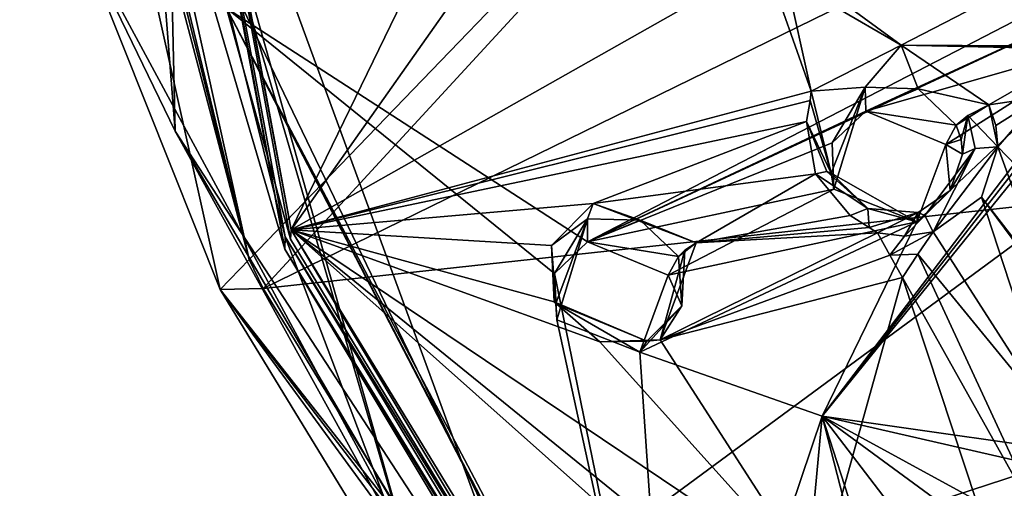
# Model space of a CAD drawing. Header units: millimetres. Extents: x -150 to 308, y -116 to 257.
# Tile 62 of 147: x 192 to 218, y 173 to 185. Entities that reach past the tile are written whole.
import ezdxf

# ---------------------------------------------------------------- set-up
doc = ezdxf.new("R2010")
doc.units = ezdxf.units.MM
doc.header["$LTSCALE"] = 81.481481
for name, color, linetype in [('1250', 7, 'CONTINUOUS'), ('1251', 7, 'CONTINUOUS'), ('1252', 7, 'CONTINUOUS'), ('1253', 7, 'CONTINUOUS'), ('1254', 7, 'CONTINUOUS'), ('1255', 7, 'CONTINUOUS'), ('1256', 7, 'CONTINUOUS'), ('1333', 7, 'CONTINUOUS'), ('1334', 7, 'CONTINUOUS'), ('1335', 7, 'CONTINUOUS'), ('1336', 7, 'CONTINUOUS'), ('138', 7, 'CONTINUOUS'), ('155', 7, 'CONTINUOUS'), ('156', 7, 'CONTINUOUS'), ('157', 7, 'CONTINUOUS'), ('158', 7, 'CONTINUOUS'), ('159', 7, 'CONTINUOUS'), ('190', 7, 'CONTINUOUS'), ('191', 7, 'CONTINUOUS'), ('192', 7, 'CONTINUOUS'), ('252', 7, 'CONTINUOUS'), ('713', 7, 'CONTINUOUS'), ('718', 7, 'CONTINUOUS'), ('719', 7, 'CONTINUOUS'), ('741', 7, 'CONTINUOUS'), ('782', 7, 'CONTINUOUS'), ('794', 7, 'CONTINUOUS'), ('801', 7, 'CONTINUOUS')]:
    doc.layers.add(name, color=color, linetype=linetype)

msp = doc.modelspace()

# ---------------------------------------------------------------- linework, layer by layer
at = {"layer": '1250', "linetype": 'CONTINUOUS'}
for points in [[(216.743, 181.749, -23.614), (216.349, 181.615, -21.915), (216.617, 182.119, -23.516), (216.743, 181.749, -23.614)], [(215.595, 179.625, -22.684), (216.349, 181.615, -21.915), (216.46, 180.433, -24.133), (215.595, 179.625, -22.684)], [(216.782, 181.365, -23.737), (216.349, 181.615, -21.915), (216.743, 181.749, -23.614), (216.782, 181.365, -23.737)], [(216.46, 180.433, -24.133), (216.349, 181.615, -21.915), (216.782, 181.365, -23.737), (216.46, 180.433, -24.133)], [(213.451, 180.463, -22.796), (215.595, 179.625, -22.684), (213.39, 180.88, -24.682), (213.451, 180.463, -22.796)], [(213.39, 180.88, -24.682), (215.595, 179.625, -22.684), (214.33, 179.962, -24.783), (213.39, 180.88, -24.682)], [(215.631, 179.866, -24.518), (215.595, 179.625, -22.684), (216.46, 180.433, -24.133), (215.631, 179.866, -24.518)], [(214.33, 179.962, -24.783), (215.595, 179.625, -22.684), (215.631, 179.866, -24.518), (214.33, 179.962, -24.783)]]:
    msp.add_3dface(points, dxfattribs=at)
at = {"layer": '1251', "linetype": 'CONTINUOUS'}
for points in [[(214.33, 179.962, -24.783), (212.98, 180.857, -25.399), (213.274, 180.922, -25.09), (214.33, 179.962, -24.783)], [(213.874, 179.787, -25.595), (212.98, 180.857, -25.399), (214.33, 179.962, -24.783), (213.874, 179.787, -25.595)], [(213.39, 180.88, -24.682), (214.33, 179.962, -24.783), (213.274, 180.922, -25.09), (213.39, 180.88, -24.682)], [(214.37, 179.479, -25.616), (213.874, 179.787, -25.595), (214.33, 179.962, -24.783), (214.37, 179.479, -25.616)], [(214.37, 179.479, -25.616), (214.33, 179.962, -24.783), (215.631, 179.866, -24.518), (214.37, 179.479, -25.616)], [(214.587, 179.335, -25.629), (214.37, 179.479, -25.616), (215.631, 179.866, -24.518), (214.587, 179.335, -25.629)], [(214.587, 179.335, -25.629), (215.631, 179.866, -24.518), (215.284, 179.251, -25.532), (214.587, 179.335, -25.629)], [(215.284, 179.251, -25.532), (215.631, 179.866, -24.518), (215.804, 179.781, -25.05), (215.284, 179.251, -25.532)], [(216.021, 179.365, -25.364), (215.284, 179.251, -25.532), (215.804, 179.781, -25.05), (216.021, 179.365, -25.364)]]:
    msp.add_3dface(points, dxfattribs=at)
at = {"layer": '1252', "linetype": 'CONTINUOUS'}
for points in [[(214.902, 178.758, -25.766), (214.587, 179.335, -25.629), (215.284, 179.251, -25.532), (214.902, 178.758, -25.766)], [(216.021, 179.365, -25.364), (215.622, 178.786, -25.628), (214.902, 178.758, -25.766), (216.021, 179.365, -25.364)], [(216.021, 179.365, -25.364), (214.902, 178.758, -25.766), (215.284, 179.251, -25.532), (216.021, 179.365, -25.364)], [(215.622, 178.786, -25.628), (215.228, 178.185, -25.901), (214.902, 178.758, -25.766), (215.622, 178.786, -25.628)]]:
    msp.add_3dface(points, dxfattribs=at)
at = {"layer": '1253', "linetype": 'CONTINUOUS'}
for points in [[(216.021, 179.365, -25.364), (215.804, 179.781, -25.05), (217.103, 181.518, -24.229), (216.021, 179.365, -25.364)], [(215.804, 179.781, -25.05), (216.46, 180.433, -24.133), (217.103, 181.518, -24.229), (215.804, 179.781, -25.05)], [(217.693, 181.553, -24.366), (217.267, 180.257, -24.856), (216.021, 179.365, -25.364), (217.693, 181.553, -24.366)], [(217.693, 181.553, -24.366), (216.021, 179.365, -25.364), (217.103, 181.518, -24.229), (217.693, 181.553, -24.366)], [(216.46, 180.433, -24.133), (216.782, 181.365, -23.737), (217.103, 181.518, -24.229), (216.46, 180.433, -24.133)], [(215.631, 179.866, -24.518), (216.46, 180.433, -24.133), (215.804, 179.781, -25.05), (215.631, 179.866, -24.518)]]:
    msp.add_3dface(points, dxfattribs=at)
at = {"layer": '1254', "linetype": 'CONTINUOUS'}
for points in [[(217.458, 182.644, -24.059), (217.693, 181.553, -24.366), (216.916, 182.37, -23.986), (217.458, 182.644, -24.059)], [(217.458, 182.644, -24.059), (217.638, 182.109, -24.198), (217.693, 181.553, -24.366), (217.458, 182.644, -24.059)], [(216.743, 181.749, -23.614), (216.617, 182.119, -23.516), (216.916, 182.37, -23.986), (216.743, 181.749, -23.614)], [(216.782, 181.365, -23.737), (216.743, 181.749, -23.614), (216.916, 182.37, -23.986), (216.782, 181.365, -23.737)], [(217.103, 181.518, -24.229), (216.782, 181.365, -23.737), (216.916, 182.37, -23.986), (217.103, 181.518, -24.229)], [(217.693, 181.553, -24.366), (217.103, 181.518, -24.229), (216.916, 182.37, -23.986), (217.693, 181.553, -24.366)]]:
    msp.add_3dface(points, dxfattribs=at)
at = {"layer": '1255', "linetype": 'CONTINUOUS'}
for points in [[(212.872, 182.993, -24.764), (215.196, 184.181, -23.97), (214.262, 183.095, -23.722), (212.872, 182.993, -24.764)], [(214.262, 183.095, -23.722), (215.196, 184.181, -23.97), (215.631, 183.058, -23.42), (214.262, 183.095, -23.722)], [(215.196, 184.181, -23.97), (217.458, 182.644, -24.059), (215.631, 183.058, -23.42), (215.196, 184.181, -23.97)], [(212.841, 182.751, -24.842), (212.872, 182.993, -24.764), (213.39, 180.88, -24.682), (212.841, 182.751, -24.842)], [(213.39, 180.88, -24.682), (212.872, 182.993, -24.764), (214.262, 183.095, -23.722), (213.39, 180.88, -24.682)], [(217.458, 182.644, -24.059), (216.617, 182.119, -23.516), (215.631, 183.058, -23.42), (217.458, 182.644, -24.059)], [(212.746, 182.209, -25.021), (212.841, 182.751, -24.842), (213.39, 180.88, -24.682), (212.746, 182.209, -25.021)], [(216.617, 182.119, -23.516), (217.458, 182.644, -24.059), (216.916, 182.37, -23.986), (216.617, 182.119, -23.516)], [(212.98, 180.857, -25.399), (212.746, 182.209, -25.021), (213.274, 180.922, -25.09), (212.98, 180.857, -25.399)], [(212.746, 182.209, -25.021), (213.39, 180.88, -24.682), (213.274, 180.922, -25.09), (212.746, 182.209, -25.021)]]:
    msp.add_3dface(points, dxfattribs=at)
at = {"layer": '1256', "linetype": 'CONTINUOUS'}
for points in [[(213.451, 180.463, -22.796), (213.39, 180.88, -24.682), (214.262, 183.095, -23.722), (213.451, 180.463, -22.796)], [(213.412, 181.663, -22.419), (213.451, 180.463, -22.796), (214.262, 183.095, -23.722), (213.412, 181.663, -22.419)], [(214.279, 182.482, -22.004), (213.412, 181.663, -22.419), (214.262, 183.095, -23.722), (214.279, 182.482, -22.004)], [(214.279, 182.482, -22.004), (214.262, 183.095, -23.722), (215.631, 183.058, -23.42), (214.279, 182.482, -22.004)], [(216.617, 182.119, -23.516), (214.279, 182.482, -22.004), (215.631, 183.058, -23.42), (216.617, 182.119, -23.516)], [(216.349, 181.615, -21.915), (214.279, 182.482, -22.004), (216.617, 182.119, -23.516), (216.349, 181.615, -21.915)]]:
    msp.add_3dface(points, dxfattribs=at)
at = {"layer": '1333', "linetype": 'CONTINUOUS'}
for points in [[(209.173, 178.245, -24.369), (209.446, 178.727, -25.85), (209.528, 177.451, -26.307), (209.173, 178.245, -24.369)], [(208.442, 176.258, -25.205), (209.173, 178.245, -24.369), (209.528, 177.451, -26.307), (208.442, 176.258, -25.205)], [(206.299, 177.095, -25.383), (208.442, 176.258, -25.205), (206.27, 177.515, -27.219), (206.299, 177.095, -25.383)], [(206.27, 177.515, -27.219), (208.442, 176.258, -25.205), (208.621, 176.542, -26.91), (206.27, 177.515, -27.219)], [(208.621, 176.542, -26.91), (208.442, 176.258, -25.205), (209.528, 177.451, -26.307), (208.621, 176.542, -26.91)]]:
    msp.add_3dface(points, dxfattribs=at)
at = {"layer": '1334', "linetype": 'CONTINUOUS'}
for points in [[(209.898, 179.082, -26.426), (208.967, 176.578, -27.357), (209.603, 178.887, -26.204), (209.898, 179.082, -26.426)], [(208.967, 176.578, -27.357), (209.528, 177.451, -26.307), (209.603, 178.887, -26.204), (208.967, 176.578, -27.357)], [(209.528, 177.451, -26.307), (209.446, 178.727, -25.85), (209.603, 178.887, -26.204), (209.528, 177.451, -26.307)], [(207.407, 176.521, -27.611), (206.233, 177.556, -27.467), (208.621, 176.542, -26.91), (207.407, 176.521, -27.611)], [(208.621, 176.542, -26.91), (206.233, 177.556, -27.467), (206.259, 177.539, -27.344), (208.621, 176.542, -26.91)], [(206.27, 177.515, -27.219), (208.621, 176.542, -26.91), (206.259, 177.539, -27.344), (206.27, 177.515, -27.219)], [(208.967, 176.578, -27.357), (208.621, 176.542, -26.91), (209.528, 177.451, -26.307), (208.967, 176.578, -27.357)], [(208.967, 176.578, -27.357), (207.407, 176.521, -27.611), (208.621, 176.542, -26.91), (208.967, 176.578, -27.357)]]:
    msp.add_3dface(points, dxfattribs=at)
at = {"layer": '1335', "linetype": 'CONTINUOUS'}
for points in [[(206.161, 179.011, -27.029), (207.238, 180.095, -26.53), (207.092, 179.701, -26.164), (206.161, 179.011, -27.029)], [(207.092, 179.701, -26.164), (207.238, 180.095, -26.53), (208.454, 179.661, -25.786), (207.092, 179.701, -26.164)], [(207.238, 180.095, -26.53), (209.898, 179.082, -26.426), (208.454, 179.661, -25.786), (207.238, 180.095, -26.53)], [(206.27, 177.515, -27.219), (206.161, 179.011, -27.029), (207.092, 179.701, -26.164), (206.27, 177.515, -27.219)], [(209.898, 179.082, -26.426), (209.446, 178.727, -25.85), (208.454, 179.661, -25.786), (209.898, 179.082, -26.426)], [(209.446, 178.727, -25.85), (209.898, 179.082, -26.426), (209.603, 178.887, -26.204), (209.446, 178.727, -25.85)], [(206.233, 177.556, -27.467), (206.161, 179.011, -27.029), (206.259, 177.539, -27.344), (206.233, 177.556, -27.467)], [(206.161, 179.011, -27.029), (206.27, 177.515, -27.219), (206.259, 177.539, -27.344), (206.161, 179.011, -27.029)]]:
    msp.add_3dface(points, dxfattribs=at)
at = {"layer": '1336', "linetype": 'CONTINUOUS'}
for points in [[(206.243, 178.289, -24.988), (206.299, 177.095, -25.383), (207.092, 179.701, -26.164), (206.243, 178.289, -24.988)], [(207.093, 179.107, -24.525), (206.243, 178.289, -24.988), (207.092, 179.701, -26.164), (207.093, 179.107, -24.525)], [(206.299, 177.095, -25.383), (206.27, 177.515, -27.219), (207.092, 179.701, -26.164), (206.299, 177.095, -25.383)], [(207.093, 179.107, -24.525), (207.092, 179.701, -26.164), (208.454, 179.661, -25.786), (207.093, 179.107, -24.525)], [(209.446, 178.727, -25.85), (207.093, 179.107, -24.525), (208.454, 179.661, -25.786), (209.446, 178.727, -25.85)], [(209.173, 178.245, -24.369), (207.093, 179.107, -24.525), (209.446, 178.727, -25.85), (209.173, 178.245, -24.369)]]:
    msp.add_3dface(points, dxfattribs=at)
at = {"layer": '138', "linetype": 'CONTINUOUS'}
for points in [[(250, 183.471, -49.519), (198.712, 177.897, -44.25), (250, 202.975, -45.471), (250, 183.471, -49.519)], [(250, 202.975, -45.471), (198.712, 177.897, -44.25), (221.445, 202.572, -43.767), (250, 202.975, -45.471)], [(193.334, 201.372, -38.693), (221.445, 202.572, -43.767), (198.356, 178.649, -44.071), (193.334, 201.372, -38.693)], [(221.445, 202.572, -43.767), (198.712, 177.897, -44.25), (198.356, 178.649, -44.071), (221.445, 202.572, -43.767)], [(198.712, 177.897, -44.25), (250, 183.471, -49.519), (204.406, 168.581, -46.466), (198.712, 177.897, -44.25)], [(250, 183.471, -49.519), (212.745, 159.716, -48.593), (204.406, 168.581, -46.466), (250, 183.471, -49.519)], [(213.118, 159.395, -48.669), (212.745, 159.716, -48.593), (250, 183.471, -49.519), (213.118, 159.395, -48.669)], [(213.485, 159.069, -48.744), (213.118, 159.395, -48.669), (250, 183.471, -49.519), (213.485, 159.069, -48.744)], [(249.928, 162.607, -52.632), (213.485, 159.069, -48.744), (250, 183.471, -49.519), (249.928, 162.607, -52.632)]]:
    msp.add_3dface(points, dxfattribs=at)
at = {"layer": '155', "linetype": 'CONTINUOUS'}
for points in [[(199.277, 178.915, -26.7), (195.801, 197.499, -22.307), (196.276, 189.1, -24.123), (199.277, 178.915, -26.7)], [(209.096, 162.544, -30.401), (199.277, 178.915, -26.7), (196.276, 189.1, -24.123), (209.096, 162.544, -30.401)], [(209.096, 162.544, -30.401), (209.207, 162.642, -30.409), (199.277, 178.915, -26.7), (209.096, 162.544, -30.401)], [(209.207, 162.642, -30.409), (209.257, 162.715, -30.53), (199.277, 178.915, -26.7), (209.207, 162.642, -30.409)]]:
    msp.add_3dface(points, dxfattribs=at)
at = {"layer": '156', "linetype": 'CONTINUOUS'}
for points in [[(196.437, 181.965, -26.228), (196.276, 189.1, -24.123), (194.636, 205.084, -20.761), (196.437, 181.965, -26.228)], [(209.096, 162.544, -30.401), (196.276, 189.1, -24.123), (196.437, 181.965, -26.228), (209.096, 162.544, -30.401)], [(209.001, 160.559, -31.289), (209.096, 162.544, -30.401), (196.437, 181.965, -26.228), (209.001, 160.559, -31.289)]]:
    msp.add_3dface(points, dxfattribs=at)
at = {"layer": '157', "linetype": 'CONTINUOUS'}
for points in [[(196.437, 181.965, -26.228), (194.636, 205.084, -20.761), (193.799, 187.414, -26.678), (196.437, 181.965, -26.228)], [(209.199, 158.884, -33.422), (196.437, 181.965, -26.228), (193.799, 187.414, -26.678), (209.199, 158.884, -33.422)], [(209.199, 158.884, -33.422), (209.001, 160.559, -31.289), (196.437, 181.965, -26.228), (209.199, 158.884, -33.422)]]:
    msp.add_3dface(points, dxfattribs=at)
at = {"layer": '158', "linetype": 'CONTINUOUS'}
for points in [[(197.604, 177.872, -43.031), (193.799, 187.414, -26.678), (192.424, 201.096, -37.523), (197.604, 177.872, -43.031)], [(209.199, 158.884, -33.422), (193.799, 187.414, -26.678), (197.604, 177.872, -43.031), (209.199, 158.884, -33.422)], [(212.211, 158.838, -47.598), (209.199, 158.884, -33.422), (197.604, 177.872, -43.031), (212.211, 158.838, -47.598)]]:
    msp.add_3dface(points, dxfattribs=at)
at = {"layer": '159', "linetype": 'CONTINUOUS'}
for points in [[(198.356, 178.649, -44.071), (192.424, 201.096, -37.523), (192.66, 201.269, -38.255), (198.356, 178.649, -44.071)], [(192.846, 201.315, -38.449), (198.356, 178.649, -44.071), (192.66, 201.269, -38.255), (192.846, 201.315, -38.449)], [(193.334, 201.372, -38.693), (198.356, 178.649, -44.071), (192.846, 201.315, -38.449), (193.334, 201.372, -38.693)], [(198.356, 178.649, -44.071), (197.604, 177.872, -43.031), (192.424, 201.096, -37.523), (198.356, 178.649, -44.071)], [(198.356, 178.649, -44.071), (198.712, 177.897, -44.25), (197.604, 177.872, -43.031), (198.356, 178.649, -44.071)], [(198.712, 177.897, -44.25), (204.406, 168.581, -46.466), (197.604, 177.872, -43.031), (198.712, 177.897, -44.25)], [(212.35, 159.167, -48.261), (212.211, 158.838, -47.598), (197.604, 177.872, -43.031), (212.35, 159.167, -48.261)], [(204.406, 168.581, -46.466), (212.35, 159.167, -48.261), (197.604, 177.872, -43.031), (204.406, 168.581, -46.466)]]:
    msp.add_3dface(points, dxfattribs=at)
at = {"layer": '190', "linetype": 'CONTINUOUS'}
for points in [[(202.739, 170.14, -30.363), (194.924, 197.74, -37.945), (194.827, 197.101, -23.989), (202.739, 170.14, -30.363)], [(205.262, 169.581, -44.601), (194.924, 197.74, -37.945), (202.739, 170.14, -30.363), (205.262, 169.581, -44.601)]]:
    msp.add_3dface(points, dxfattribs=at)
at = {"layer": '191', "linetype": 'CONTINUOUS'}
for points in [[(199.283, 179.236, -28.047), (194.827, 197.101, -23.989), (195.808, 197.817, -23.654), (199.283, 179.236, -28.047)], [(202.739, 170.14, -30.363), (194.827, 197.101, -23.989), (199.283, 179.236, -28.047), (202.739, 170.14, -30.363)], [(209.263, 163.038, -31.876), (202.739, 170.14, -30.363), (199.283, 179.236, -28.047), (209.263, 163.038, -31.876)]]:
    msp.add_3dface(points, dxfattribs=at)
at = {"layer": '192', "linetype": 'CONTINUOUS'}
for points in [[(195.801, 197.499, -22.307), (199.277, 178.915, -26.7), (195.808, 197.817, -23.654), (195.801, 197.499, -22.307)], [(199.277, 178.915, -26.7), (199.283, 179.236, -28.047), (195.808, 197.817, -23.654), (199.277, 178.915, -26.7)], [(199.277, 178.915, -26.7), (209.257, 162.715, -30.53), (199.283, 179.236, -28.047), (199.277, 178.915, -26.7)], [(209.257, 162.715, -30.53), (209.263, 163.038, -31.876), (199.283, 179.236, -28.047), (209.257, 162.715, -30.53)]]:
    msp.add_3dface(points, dxfattribs=at)
at = {"layer": '252', "linetype": 'CONTINUOUS'}
for points in [[(194.924, 197.74, -37.945), (205.262, 169.581, -44.601), (250, 202.512, -43.514), (194.924, 197.74, -37.945)], [(205.262, 169.581, -44.601), (228.776, 151.446, -48.888), (250, 202.512, -43.514), (205.262, 169.581, -44.601)]]:
    msp.add_3dface(points, dxfattribs=at)
at = {"layer": '713', "linetype": 'CONTINUOUS'}
for points in [[(215.196, 184.181, -23.97), (213.918, 185.112, -23.918), (220.489, 186.92, -22.291), (215.196, 184.181, -23.97)], [(219.928, 184.157, -23.197), (215.196, 184.181, -23.97), (220.489, 186.92, -22.291), (219.928, 184.157, -23.197)], [(211.689, 186.341, -23.973), (212.223, 185.908, -23.998), (212.872, 182.993, -24.764), (211.689, 186.341, -23.973)], [(212.223, 185.908, -23.998), (213.918, 185.112, -23.918), (215.196, 184.181, -23.97), (212.223, 185.908, -23.998)], [(212.872, 182.993, -24.764), (212.223, 185.908, -23.998), (215.196, 184.181, -23.97), (212.872, 182.993, -24.764)], [(217.458, 182.644, -24.059), (215.196, 184.181, -23.97), (219.964, 184.08, -23.215), (217.458, 182.644, -24.059)], [(219.964, 184.08, -23.215), (215.196, 184.181, -23.97), (219.946, 184.118, -23.206), (219.964, 184.08, -23.215)], [(219.946, 184.118, -23.206), (215.196, 184.181, -23.97), (219.928, 184.157, -23.197), (219.946, 184.118, -23.206)], [(218.8, 182.84, -23.779), (217.458, 182.644, -24.059), (219.964, 184.08, -23.215), (218.8, 182.84, -23.779)], [(217.638, 182.109, -24.198), (217.458, 182.644, -24.059), (218.8, 182.84, -23.779), (217.638, 182.109, -24.198)], [(217.693, 181.553, -24.366), (217.638, 182.109, -24.198), (218.8, 182.84, -23.779), (217.693, 181.553, -24.366)]]:
    msp.add_3dface(points, dxfattribs=at)
at = {"layer": '718', "linetype": 'CONTINUOUS'}
for points in [[(217.693, 181.553, -24.366), (218.8, 182.84, -23.779), (219.561, 179.625, -24.672), (217.693, 181.553, -24.366)], [(217.267, 180.257, -24.856), (217.693, 181.553, -24.366), (218.941, 178.111, -25.269), (217.267, 180.257, -24.856)], [(218.941, 178.111, -25.269), (217.693, 181.553, -24.366), (219.561, 179.625, -24.672), (218.941, 178.111, -25.269)], [(216.021, 179.365, -25.364), (217.267, 180.257, -24.856), (219.16, 174.467, -26.449), (216.021, 179.365, -25.364)], [(219.16, 174.467, -26.449), (217.267, 180.257, -24.856), (221.056, 175.154, -25.868), (219.16, 174.467, -26.449)], [(221.056, 175.154, -25.868), (217.267, 180.257, -24.856), (218.941, 178.111, -25.269), (221.056, 175.154, -25.868)], [(215.622, 178.786, -25.628), (216.021, 179.365, -25.364), (219.16, 174.467, -26.449), (215.622, 178.786, -25.628)], [(215.228, 178.185, -25.901), (215.622, 178.786, -25.628), (219.13, 171.221, -27.591), (215.228, 178.185, -25.901)], [(219.13, 171.221, -27.591), (215.622, 178.786, -25.628), (219.16, 174.467, -26.449), (219.13, 171.221, -27.591)], [(217.148, 172.375, -27.57), (215.228, 178.185, -25.901), (219.13, 171.221, -27.591), (217.148, 172.375, -27.57)]]:
    msp.add_3dface(points, dxfattribs=at)
at = {"layer": '719', "linetype": 'CONTINUOUS'}
for points in [[(199.44, 179.411, -27.97), (196.021, 197.809, -23.621), (203.364, 187.491, -25.018), (199.44, 179.411, -27.97)], [(204.903, 187.167, -24.853), (199.44, 179.411, -27.97), (203.364, 187.491, -25.018), (204.903, 187.167, -24.853)], [(211.689, 186.341, -23.973), (199.44, 179.411, -27.97), (204.903, 187.167, -24.853), (211.689, 186.341, -23.973)], [(211.689, 186.341, -23.973), (212.872, 182.993, -24.764), (199.44, 179.411, -27.97), (211.689, 186.341, -23.973)], [(212.872, 182.993, -24.764), (212.841, 182.751, -24.842), (199.44, 179.411, -27.97), (212.872, 182.993, -24.764)], [(212.841, 182.751, -24.842), (212.746, 182.209, -25.021), (199.44, 179.411, -27.97), (212.841, 182.751, -24.842)], [(199.44, 179.411, -27.97), (212.746, 182.209, -25.021), (207.238, 180.095, -26.53), (199.44, 179.411, -27.97)], [(212.746, 182.209, -25.021), (212.98, 180.857, -25.399), (207.238, 180.095, -26.53), (212.746, 182.209, -25.021)], [(212.98, 180.857, -25.399), (209.898, 179.082, -26.426), (207.238, 180.095, -26.53), (212.98, 180.857, -25.399)], [(212.98, 180.857, -25.399), (213.874, 179.787, -25.595), (209.898, 179.082, -26.426), (212.98, 180.857, -25.399)], [(206.161, 179.011, -27.029), (199.44, 179.411, -27.97), (207.238, 180.095, -26.53), (206.161, 179.011, -27.029)], [(213.874, 179.787, -25.595), (214.37, 179.479, -25.616), (209.898, 179.082, -26.426), (213.874, 179.787, -25.595)], [(209.264, 163.342, -31.768), (199.44, 179.411, -27.97), (212.729, 167.59, -29.823), (209.264, 163.342, -31.768)], [(212.729, 167.59, -29.823), (199.44, 179.411, -27.97), (212.284, 168.997, -29.395), (212.729, 167.59, -29.823)], [(212.284, 168.997, -29.395), (199.44, 179.411, -27.97), (213.024, 170.289, -28.849), (212.284, 168.997, -29.395)], [(213.024, 170.289, -28.849), (199.44, 179.411, -27.97), (207.407, 176.521, -27.611), (213.024, 170.289, -28.849)], [(207.407, 176.521, -27.611), (199.44, 179.411, -27.97), (206.233, 177.556, -27.467), (207.407, 176.521, -27.611)], [(206.233, 177.556, -27.467), (199.44, 179.411, -27.97), (206.161, 179.011, -27.029), (206.233, 177.556, -27.467)], [(214.587, 179.335, -25.629), (214.902, 178.758, -25.766), (208.967, 176.578, -27.357), (214.587, 179.335, -25.629)], [(209.898, 179.082, -26.426), (214.587, 179.335, -25.629), (208.967, 176.578, -27.357), (209.898, 179.082, -26.426)], [(214.37, 179.479, -25.616), (214.587, 179.335, -25.629), (209.898, 179.082, -26.426), (214.37, 179.479, -25.616)], [(214.902, 178.758, -25.766), (215.228, 178.185, -25.901), (208.967, 176.578, -27.357), (214.902, 178.758, -25.766)], [(215.228, 178.185, -25.901), (213.024, 170.289, -28.849), (208.967, 176.578, -27.357), (215.228, 178.185, -25.901)], [(215.228, 178.185, -25.901), (217.148, 172.375, -27.57), (213.024, 170.289, -28.849), (215.228, 178.185, -25.901)], [(208.967, 176.578, -27.357), (213.024, 170.289, -28.849), (207.407, 176.521, -27.611), (208.967, 176.578, -27.357)]]:
    msp.add_3dface(points, dxfattribs=at)
at = {"layer": '741', "linetype": 'CONTINUOUS'}
for points in [[(196.021, 197.809, -23.621), (199.44, 179.411, -27.97), (196.033, 197.487, -22.255), (196.021, 197.809, -23.621)], [(196.033, 197.487, -22.255), (199.44, 179.411, -27.97), (199.42, 179.174, -26.584), (196.033, 197.487, -22.255)], [(199.42, 179.174, -26.584), (199.44, 179.411, -27.97), (209.156, 163.159, -30.369), (199.42, 179.174, -26.584)], [(199.44, 179.411, -27.97), (209.264, 163.342, -31.768), (209.156, 163.159, -30.369), (199.44, 179.411, -27.97)]]:
    msp.add_3dface(points, dxfattribs=at)
at = {"layer": '782', "linetype": 'CONTINUOUS'}
for points in [[(220.516, 184.259, -20.439), (213.158, 174.608, -24.84), (220.562, 184.05, -20.496), (220.516, 184.259, -20.439)], [(220.562, 184.05, -20.496), (213.158, 174.608, -24.84), (220.637, 183.847, -20.545), (220.562, 184.05, -20.496)], [(220.637, 183.847, -20.545), (213.158, 174.608, -24.84), (220.875, 173.503, -23.778), (220.637, 183.847, -20.545)], [(213.158, 174.608, -24.84), (209.326, 163.236, -30.056), (212.62, 168.865, -27.076), (213.158, 174.608, -24.84)], [(214.484, 169.448, -26.472), (213.158, 174.608, -24.84), (212.62, 168.865, -27.076), (214.484, 169.448, -26.472)], [(213.158, 174.608, -24.84), (228.21, 163.57, -25.782), (219.639, 171.066, -24.848), (213.158, 174.608, -24.84)], [(228.21, 163.57, -25.782), (213.158, 174.608, -24.84), (223.424, 161.188, -27.701), (228.21, 163.57, -25.782)], [(220.875, 173.503, -23.778), (213.158, 174.608, -24.84), (219.697, 173.112, -24.129), (220.875, 173.503, -23.778)], [(219.697, 173.112, -24.129), (213.158, 174.608, -24.84), (219.639, 171.066, -24.848), (219.697, 173.112, -24.129)], [(223.424, 161.188, -27.701), (213.158, 174.608, -24.84), (214.896, 169.234, -26.469), (223.424, 161.188, -27.701)], [(214.896, 169.234, -26.469), (213.158, 174.608, -24.84), (214.484, 169.448, -26.472), (214.896, 169.234, -26.469)]]:
    msp.add_3dface(points, dxfattribs=at)
at = {"layer": '794', "linetype": 'CONTINUOUS'}
for points in [[(228.356, 190.104, -17.786), (197.763, 185.137, -24.878), (207.093, 179.107, -24.525), (228.356, 190.104, -17.786)], [(220.995, 185.579, -19.978), (228.356, 190.104, -17.786), (207.093, 179.107, -24.525), (220.995, 185.579, -19.978)], [(214.279, 182.482, -22.004), (220.995, 185.579, -19.978), (207.093, 179.107, -24.525), (214.279, 182.482, -22.004)], [(220.516, 184.259, -20.439), (220.995, 185.579, -19.978), (214.279, 182.482, -22.004), (220.516, 184.259, -20.439)], [(197.763, 185.137, -24.878), (209.326, 163.236, -30.056), (206.243, 178.289, -24.988), (197.763, 185.137, -24.878)], [(207.093, 179.107, -24.525), (197.763, 185.137, -24.878), (206.243, 178.289, -24.988), (207.093, 179.107, -24.525)], [(213.158, 174.608, -24.84), (220.516, 184.259, -20.439), (215.595, 179.625, -22.684), (213.158, 174.608, -24.84)], [(216.349, 181.615, -21.915), (220.516, 184.259, -20.439), (214.279, 182.482, -22.004), (216.349, 181.615, -21.915)], [(215.595, 179.625, -22.684), (220.516, 184.259, -20.439), (216.349, 181.615, -21.915), (215.595, 179.625, -22.684)], [(213.412, 181.663, -22.419), (214.279, 182.482, -22.004), (207.093, 179.107, -24.525), (213.412, 181.663, -22.419)], [(213.451, 180.463, -22.796), (213.412, 181.663, -22.419), (207.093, 179.107, -24.525), (213.451, 180.463, -22.796)], [(209.173, 178.245, -24.369), (213.451, 180.463, -22.796), (207.093, 179.107, -24.525), (209.173, 178.245, -24.369)], [(215.595, 179.625, -22.684), (213.451, 180.463, -22.796), (209.173, 178.245, -24.369), (215.595, 179.625, -22.684)], [(213.158, 174.608, -24.84), (215.595, 179.625, -22.684), (208.442, 176.258, -25.205), (213.158, 174.608, -24.84)], [(208.442, 176.258, -25.205), (215.595, 179.625, -22.684), (209.173, 178.245, -24.369), (208.442, 176.258, -25.205)], [(209.326, 163.236, -30.056), (206.299, 177.095, -25.383), (206.243, 178.289, -24.988), (209.326, 163.236, -30.056)], [(206.299, 177.095, -25.383), (209.326, 163.236, -30.056), (208.442, 176.258, -25.205), (206.299, 177.095, -25.383)], [(209.326, 163.236, -30.056), (213.158, 174.608, -24.84), (208.442, 176.258, -25.205), (209.326, 163.236, -30.056)]]:
    msp.add_3dface(points, dxfattribs=at)
at = {"layer": '801', "linetype": 'CONTINUOUS'}
for points in [[(196.033, 197.487, -22.255), (199.42, 179.174, -26.584), (197.763, 185.137, -24.878), (196.033, 197.487, -22.255)], [(199.42, 179.174, -26.584), (209.156, 163.159, -30.369), (197.763, 185.137, -24.878), (199.42, 179.174, -26.584)], [(197.763, 185.137, -24.878), (209.156, 163.159, -30.369), (209.204, 163.158, -30.183), (197.763, 185.137, -24.878)], [(209.326, 163.236, -30.056), (197.763, 185.137, -24.878), (209.204, 163.158, -30.183), (209.326, 163.236, -30.056)]]:
    msp.add_3dface(points, dxfattribs=at)

doc.saveas('drawing.dxf')
